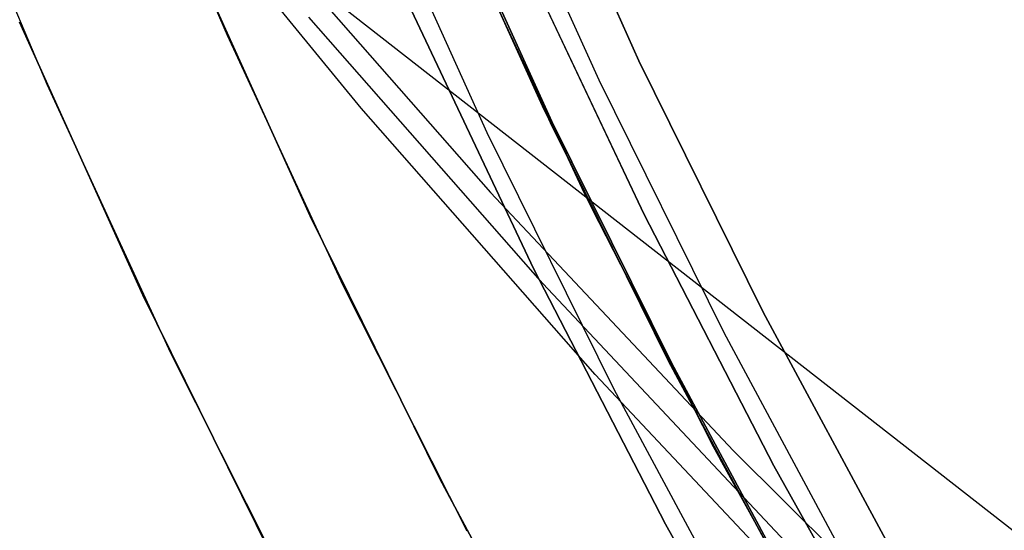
# Model space of a CAD drawing. Header units: millimetres. Extents: x -664 to 605, y -504 to 706.
# Tile 28 of 66: x -154 to -146, y -32 to -28. Entities that reach past the tile are written whole.
import ezdxf

# ---------------------------------------------------------------- set-up
doc = ezdxf.new("R2010")
doc.units = ezdxf.units.MM
doc.layers.add('1', color=7, linetype='Continuous')

# ---------------------------------------------------------------- blocks, each defined once
blk = doc.blocks.new('Bloque 05')
at = {"layer": '1', "color": 29, "true_color": 0x4d342b}
for p, q in [((57.1284, -37.2538, 617.2531), (59.2532, -35.3134, 616.7057)), ((57.1284, -37.2538, 617.2531), (59.2532, -35.3134, 616.7057)), ((58.1823, -35.915, 626.0903), (55.9912, -37.781, 626.6344)), ((58.1823, -35.915, 626.0903), (55.9912, -37.781, 626.6344)), ((55.4643, -38.4505, 622.2157), (57.6554, -36.5844, 621.6717)), ((54.9373, -39.1199, 617.7971), (57.1284, -37.2538, 617.2531)), ((54.9373, -39.1199, 617.7971), (57.1284, -37.2538, 617.2531)), ((55.9912, -37.781, 626.6344), (53.7362, -39.5706, 627.1744)), ((55.9912, -37.781, 626.6344), (53.7362, -39.5706, 627.1744)), ((53.2093, -40.24, 622.7558), (55.4643, -38.4505, 622.2157)), ((52.6823, -40.9095, 618.3372), (54.9373, -39.1199, 617.7971)), ((52.6823, -40.9095, 618.3372), (54.9373, -39.1199, 617.7971)), ((53.7362, -39.5706, 627.1744), (51.4199, -41.2816, 627.7098)), ((53.7362, -39.5706, 627.1744), (51.4199, -41.2816, 627.7098))]:
    blk.add_line(p, q, dxfattribs=at)
blk = doc.blocks.new('Bloque 06')
at = {"layer": '1', "color": 29, "true_color": 0x4d342b}
blk.add_line((66.8198, -31.0897, 613.8297), (34.5783, -49.4723, 613.8297), dxfattribs=at)
blk = doc.blocks.new('Bloque 07')
at = {"layer": '1', "color": 35, "true_color": 0xb87333}
for p, q in [((54.9527, -36.547, 539.9978), (56.1814, -34.6284, 539.9978)), ((56.1814, -34.6284, 536.6609), (54.9527, -36.547, 536.6609)), ((54.9527, -36.547, 536.6609), (56.1814, -34.6284, 536.6609)), ((56.1814, -34.6284, 539.9978), (54.9527, -36.547, 539.9978)), ((56.1814, -34.6284, 538.3294), (54.9527, -36.547, 538.3294)), ((56.4884, -34.8176, 541.5011), (55.253, -36.7467, 541.5011)), ((56.4884, -34.8176, 543.5095), (55.253, -36.7467, 543.5095)), ((56.4884, -34.8176, 545.518), (55.253, -36.7467, 545.518)), ((56.4884, -34.8176, 547.5264), (55.253, -36.7467, 547.5264)), ((56.4884, -34.8176, 549.5348), (55.253, -36.7467, 549.5348)), ((56.4884, -34.8176, 551.5433), (55.253, -36.7467, 551.5433)), ((56.4884, -34.8176, 553.5517), (55.253, -36.7467, 553.5517)), ((56.4884, -34.8176, 555.5601), (55.253, -36.7467, 555.5601)), ((56.4884, -34.8176, 557.5686), (55.253, -36.7467, 557.5686)), ((56.4884, -34.8176, 559.577), (55.253, -36.7467, 559.577)), ((56.4884, -34.8176, 561.5855), (55.253, -36.7467, 561.5855)), ((56.4884, -34.8176, 563.5939), (55.253, -36.7467, 563.5939)), ((56.4884, -34.8176, 565.6023), (55.253, -36.7467, 565.6023)), ((56.4884, -34.8176, 567.6108), (55.253, -36.7467, 567.6108)), ((56.4884, -34.8176, 569.6192), (55.253, -36.7467, 569.6192)), ((56.4884, -34.8176, 571.6276), (55.253, -36.7467, 571.6276)), ((56.4884, -34.8176, 573.6361), (55.253, -36.7467, 573.6361)), ((56.4884, -34.8176, 575.6445), (55.253, -36.7467, 575.6445)), ((56.4884, -34.8176, 577.653), (55.253, -36.7467, 577.653)), ((56.4884, -34.8176, 579.6614), (55.253, -36.7467, 579.6614)), ((56.4884, -34.8176, 581.6698), (55.253, -36.7467, 581.6698)), ((56.4884, -34.8176, 583.6783), (55.253, -36.7467, 583.6783)), ((56.4884, -34.8176, 585.6867), (55.253, -36.7467, 585.6867)), ((56.9184, -35.0827, 587.19), (55.6736, -37.0264, 587.19)), ((56.9184, -35.0827, 587.19), (55.6736, -37.0264, 587.19)), ((55.6736, -37.0264, 587.19), (56.9184, -35.0827, 587.19)), ((56.9184, -35.0827, 594.1649), (55.6736, -37.0264, 594.1649)), ((56.9184, -35.0827, 590.6774), (55.6736, -37.0264, 590.6774)), ((56.9184, -35.0827, 594.1649), (55.6736, -37.0264, 594.1649)), ((56.7659, -35.2991, 539.9978), (55.5801, -37.1374, 539.9978)), ((55.5801, -37.1374, 539.9978), (56.7659, -35.2991, 539.9978)), ((56.7659, -35.2991, 540.9959), (55.5801, -37.1374, 540.9959)), ((56.7659, -35.2991, 540.9959), (55.5801, -37.1374, 540.9959)), ((55.5801, -37.1374, 542.0063), (56.7659, -35.2991, 542.0063)), ((55.5801, -37.1374, 542.0063), (56.7659, -35.2991, 542.0063)), ((56.7659, -35.2991, 543.0044), (55.5801, -37.1374, 543.0044)), ((56.7659, -35.2991, 543.0044), (55.5801, -37.1374, 543.0044)), ((55.5801, -37.1374, 544.0147), (56.7659, -35.2991, 544.0147)), ((55.5801, -37.1374, 544.0147), (56.7659, -35.2991, 544.0147)), ((56.7659, -35.2991, 545.0128), (55.5801, -37.1374, 545.0128)), ((56.7659, -35.2991, 545.0128), (55.5801, -37.1374, 545.0128)), ((55.5801, -37.1374, 546.0231), (56.7659, -35.2991, 546.0231)), ((55.5801, -37.1374, 546.0231), (56.7659, -35.2991, 546.0231)), ((56.7659, -35.2991, 547.0212), (55.5801, -37.1374, 547.0212)), ((56.7659, -35.2991, 547.0212), (55.5801, -37.1374, 547.0212)), ((55.5801, -37.1374, 548.0316), (56.7659, -35.2991, 548.0316)), ((55.5801, -37.1374, 548.0316), (56.7659, -35.2991, 548.0316)), ((56.7659, -35.2991, 549.0297), (55.5801, -37.1374, 549.0297)), ((56.7659, -35.2991, 549.0297), (55.5801, -37.1374, 549.0297)), ((55.5801, -37.1374, 550.04), (56.7659, -35.2991, 550.04)), ((55.5801, -37.1374, 550.04), (56.7659, -35.2991, 550.04)), ((56.7659, -35.2991, 551.0381), (55.5801, -37.1374, 551.0381)), ((56.7659, -35.2991, 551.0381), (55.5801, -37.1374, 551.0381)), ((55.5801, -37.1374, 552.0484), (56.7659, -35.2991, 552.0484)), ((55.5801, -37.1374, 552.0484), (56.7659, -35.2991, 552.0484)), ((56.7659, -35.2991, 553.0465), (55.5801, -37.1374, 553.0465)), ((56.7659, -35.2991, 553.0465), (55.5801, -37.1374, 553.0465)), ((55.5801, -37.1374, 554.0569), (56.7659, -35.2991, 554.0569)), ((55.5801, -37.1374, 554.0569), (56.7659, -35.2991, 554.0569)), ((56.7659, -35.2991, 555.055), (55.5801, -37.1374, 555.055)), ((56.7659, -35.2991, 555.055), (55.5801, -37.1374, 555.055)), ((55.5801, -37.1374, 556.0653), (56.7659, -35.2991, 556.0653)), ((55.5801, -37.1374, 556.0653), (56.7659, -35.2991, 556.0653)), ((56.7659, -35.2991, 557.0634), (55.5801, -37.1374, 557.0634)), ((56.7659, -35.2991, 557.0634), (55.5801, -37.1374, 557.0634)), ((55.5801, -37.1374, 558.0738), (56.7659, -35.2991, 558.0738)), ((55.5801, -37.1374, 558.0738), (56.7659, -35.2991, 558.0738)), ((56.7659, -35.2991, 559.0719), (55.5801, -37.1374, 559.0719)), ((56.7659, -35.2991, 559.0719), (55.5801, -37.1374, 559.0719)), ((55.5801, -37.1374, 560.0822), (56.7659, -35.2991, 560.0822)), ((55.5801, -37.1374, 560.0822), (56.7659, -35.2991, 560.0822)), ((56.7659, -35.2991, 561.0803), (55.5801, -37.1374, 561.0803)), ((56.7659, -35.2991, 561.0803), (55.5801, -37.1374, 561.0803)), ((55.5801, -37.1374, 562.0906), (56.7659, -35.2991, 562.0906)), ((55.5801, -37.1374, 562.0906), (56.7659, -35.2991, 562.0906)), ((56.7659, -35.2991, 563.0887), (55.5801, -37.1374, 563.0887)), ((56.7659, -35.2991, 563.0887), (55.5801, -37.1374, 563.0887)), ((55.5801, -37.1374, 564.0991), (56.7659, -35.2991, 564.0991)), ((55.5801, -37.1374, 564.0991), (56.7659, -35.2991, 564.0991)), ((56.7659, -35.2991, 565.0972), (55.5801, -37.1374, 565.0972)), ((56.7659, -35.2991, 565.0972), (55.5801, -37.1374, 565.0972)), ((55.5801, -37.1374, 566.1075), (56.7659, -35.2991, 566.1075)), ((55.5801, -37.1374, 566.1075), (56.7659, -35.2991, 566.1075)), ((56.7659, -35.2991, 567.1056), (55.5801, -37.1374, 567.1056)), ((56.7659, -35.2991, 567.1056), (55.5801, -37.1374, 567.1056)), ((55.5801, -37.1374, 568.1159), (56.7659, -35.2991, 568.1159)), ((55.5801, -37.1374, 568.1159), (56.7659, -35.2991, 568.1159)), ((56.7659, -35.2991, 569.114), (55.5801, -37.1374, 569.114)), ((56.7659, -35.2991, 569.114), (55.5801, -37.1374, 569.114)), ((55.5801, -37.1374, 570.1244), (56.7659, -35.2991, 570.1244)), ((55.5801, -37.1374, 570.1244), (56.7659, -35.2991, 570.1244)), ((56.7659, -35.2991, 571.1225), (55.5801, -37.1374, 571.1225)), ((56.7659, -35.2991, 571.1225), (55.5801, -37.1374, 571.1225)), ((55.5801, -37.1374, 572.1328), (56.7659, -35.2991, 572.1328)), ((55.5801, -37.1374, 572.1328), (56.7659, -35.2991, 572.1328)), ((56.7659, -35.2991, 573.1309), (55.5801, -37.1374, 573.1309)), ((56.7659, -35.2991, 573.1309), (55.5801, -37.1374, 573.1309)), ((55.5801, -37.1374, 574.1412), (56.7659, -35.2991, 574.1412)), ((55.5801, -37.1374, 574.1412), (56.7659, -35.2991, 574.1412)), ((56.7659, -35.2991, 575.1394), (55.5801, -37.1374, 575.1394)), ((56.7659, -35.2991, 575.1394), (55.5801, -37.1374, 575.1394)), ((55.5801, -37.1374, 576.1497), (56.7659, -35.2991, 576.1497)), ((55.5801, -37.1374, 576.1497), (56.7659, -35.2991, 576.1497)), ((56.7659, -35.2991, 577.1478), (55.5801, -37.1374, 577.1478)), ((56.7659, -35.2991, 577.1478), (55.5801, -37.1374, 577.1478)), ((55.5801, -37.1374, 578.1581), (56.7659, -35.2991, 578.1581)), ((55.5801, -37.1374, 578.1581), (56.7659, -35.2991, 578.1581)), ((56.7659, -35.2991, 579.1562), (55.5801, -37.1374, 579.1562)), ((56.7659, -35.2991, 579.1562), (55.5801, -37.1374, 579.1562)), ((55.5801, -37.1374, 580.1666), (56.7659, -35.2991, 580.1666)), ((55.5801, -37.1374, 580.1666), (56.7659, -35.2991, 580.1666)), ((56.7659, -35.2991, 581.1647), (55.5801, -37.1374, 581.1647)), ((56.7659, -35.2991, 581.1647), (55.5801, -37.1374, 581.1647)), ((55.5801, -37.1374, 582.175), (56.7659, -35.2991, 582.175)), ((55.5801, -37.1374, 582.175), (56.7659, -35.2991, 582.175)), ((56.7659, -35.2991, 583.1731), (55.5801, -37.1374, 583.1731)), ((56.7659, -35.2991, 583.1731), (55.5801, -37.1374, 583.1731)), ((55.5801, -37.1374, 584.1834), (56.7659, -35.2991, 584.1834)), ((55.5801, -37.1374, 584.1834), (56.7659, -35.2991, 584.1834)), ((56.7659, -35.2991, 585.1815), (55.5801, -37.1374, 585.1815)), ((56.7659, -35.2991, 585.1815), (55.5801, -37.1374, 585.1815)), ((55.5801, -37.1374, 586.1919), (56.7659, -35.2991, 586.1919)), ((55.5801, -37.1374, 586.1919), (56.7659, -35.2991, 586.1919)), ((56.7792, -35.3076, 549.0297), (55.5936, -37.1465, 549.0297)), ((56.7792, -35.3076, 548.0316), (55.5936, -37.1465, 548.0316)), ((56.7792, -35.3076, 551.0381), (55.5936, -37.1465, 551.0381)), ((56.7792, -35.3076, 550.04), (55.5936, -37.1465, 550.04)), ((57.3433, -35.3446, 540.4969), (56.0892, -37.3028, 540.4969)), ((57.3433, -35.3446, 542.5053), (56.0892, -37.3028, 542.5053)), ((57.3433, -35.3446, 544.5137), (56.0892, -37.3028, 544.5137)), ((57.3433, -35.3446, 546.5222), (56.0892, -37.3028, 546.5222)), ((57.3433, -35.3446, 548.5306), (56.0892, -37.3028, 548.5306)), ((57.3433, -35.3446, 550.5391), (56.0892, -37.3028, 550.5391)), ((57.3433, -35.3446, 552.5475), (56.0892, -37.3028, 552.5475)), ((57.3433, -35.3446, 554.5559), (56.0892, -37.3028, 554.5559)), ((57.3433, -35.3446, 556.5644), (56.0892, -37.3028, 556.5644)), ((57.3433, -35.3446, 558.5728), (56.0892, -37.3028, 558.5728)), ((57.3433, -35.3446, 560.5812), (56.0892, -37.3028, 560.5812)), ((57.3433, -35.3446, 562.5897), (56.0892, -37.3028, 562.5897)), ((57.3433, -35.3446, 564.5981), (56.0892, -37.3028, 564.5981)), ((57.3433, -35.3446, 566.6066), (56.0892, -37.3028, 566.6066)), ((57.3433, -35.3446, 568.615), (56.0892, -37.3028, 568.615)), ((57.3433, -35.3446, 570.6234), (56.0892, -37.3028, 570.6234)), ((57.3433, -35.3446, 572.6319), (56.0892, -37.3028, 572.6319)), ((57.3433, -35.3446, 574.6403), (56.0892, -37.3028, 574.6403)), ((57.3433, -35.3446, 576.6487), (56.0892, -37.3028, 576.6487)), ((57.3433, -35.3446, 578.6572), (56.0892, -37.3028, 578.6572)), ((57.3433, -35.3446, 580.6656), (56.0892, -37.3028, 580.6656)), ((57.3433, -35.3446, 582.674), (56.0892, -37.3028, 582.674)), ((57.3433, -35.3446, 584.6825), (56.0892, -37.3028, 584.6825)), ((57.3433, -35.3446, 586.6909), (56.0892, -37.3028, 586.6909)), ((56.4879, -35.7719, 560.0822), (55.2255, -37.6916, 560.0822)), ((56.4879, -35.7719, 562.0906), (55.2255, -37.6916, 562.0906)), ((56.4907, -35.7675, 553.0465), (55.229, -37.6864, 553.0465)), ((56.4907, -35.7675, 555.055), (55.229, -37.6864, 555.055)), ((56.4907, -35.7675, 557.0634), (55.229, -37.6864, 557.0634)), ((56.4907, -35.7675, 559.0719), (55.229, -37.6864, 559.0719)), ((56.4907, -35.7675, 561.0803), (55.229, -37.6864, 561.0803)), ((56.4907, -35.7675, 563.0887), (55.229, -37.6864, 563.0887)), ((56.4907, -35.7675, 565.0972), (55.229, -37.6864, 565.0972)), ((56.4907, -35.7675, 567.1056), (55.229, -37.6864, 567.1056)), ((56.4907, -35.7675, 569.114), (55.229, -37.6864, 569.114)), ((56.4907, -35.7675, 571.1225), (55.229, -37.6864, 571.1225)), ((56.4907, -35.7675, 573.1309), (55.229, -37.6864, 573.1309)), ((56.4907, -35.7675, 575.1394), (55.229, -37.6864, 575.1394)), ((56.4955, -35.7599, 552.0484), (55.2351, -37.6775, 552.0484)), ((56.4955, -35.7599, 554.0569), (55.2351, -37.6775, 554.0569)), ((56.4955, -35.7599, 556.0653), (55.2351, -37.6775, 556.0653)), ((56.4955, -35.7599, 558.0738), (55.2351, -37.6775, 558.0738)), ((56.4965, -35.7582, 568.1159), (55.2364, -37.6755, 568.1159)), ((56.4965, -35.7582, 570.1244), (55.2364, -37.6755, 570.1244)), ((56.4965, -35.7582, 572.1328), (55.2364, -37.6755, 572.1328)), ((56.4965, -35.7582, 574.1412), (55.2364, -37.6755, 574.1412)), ((56.5053, -35.7443, 564.0991), (55.2475, -37.6593, 564.0991)), ((56.5053, -35.7443, 566.1075), (55.2475, -37.6593, 566.1075)), ((56.4368, -35.8524, 540.9959), (55.1609, -37.7861, 540.9959)), ((56.4368, -35.8524, 539.9978), (55.1609, -37.7861, 539.9978)), ((56.4368, -35.8524, 543.0044), (55.1609, -37.7861, 543.0044)), ((56.4368, -35.8524, 542.0063), (55.1609, -37.7861, 542.0063)), ((56.4368, -35.8524, 545.0128), (55.1609, -37.7861, 545.0128)), ((56.4368, -35.8524, 544.0147), (55.1609, -37.7861, 544.0147)), ((56.4368, -35.8524, 547.0212), (55.1609, -37.7861, 547.0212)), ((56.4368, -35.8524, 546.0231), (55.1609, -37.7861, 546.0231)), ((56.4368, -35.8524, 577.1478), (55.1609, -37.7861, 577.1478)), ((56.4368, -35.8524, 576.1497), (55.1609, -37.7861, 576.1497)), ((56.4368, -35.8524, 579.1562), (55.1609, -37.7861, 579.1562)), ((56.4368, -35.8524, 578.1581), (55.1609, -37.7861, 578.1581)), ((56.4368, -35.8524, 581.1647), (55.1609, -37.7861, 581.1647)), ((56.4368, -35.8524, 580.1666), (55.1609, -37.7861, 580.1666)), ((56.4368, -35.8524, 583.1731), (55.1609, -37.7861, 583.1731)), ((56.4368, -35.8524, 582.175), (55.1609, -37.7861, 582.175)), ((56.4368, -35.8524, 585.1815), (55.1609, -37.7861, 585.1815)), ((56.4368, -35.8524, 584.1834), (55.1609, -37.7861, 584.1834)), ((56.4368, -35.8524, 586.1919), (55.1609, -37.7861, 586.1919)), ((53.6585, -38.422, 539.9978), (54.9527, -36.547, 539.9978)), ((54.9527, -36.547, 536.6609), (53.6585, -38.422, 536.6609)), ((53.6585, -38.422, 536.6609), (54.9527, -36.547, 536.6609)), ((54.9527, -36.547, 539.9978), (53.6585, -38.422, 539.9978)), ((54.9527, -36.547, 538.3294), (53.6585, -38.422, 538.3294)), ((55.253, -36.7467, 541.5011), (53.9517, -38.6319, 541.5011)), ((55.253, -36.7467, 543.5095), (53.9517, -38.6319, 543.5095)), ((55.253, -36.7467, 545.518), (53.9517, -38.6319, 545.518)), ((55.253, -36.7467, 547.5264), (53.9517, -38.6319, 547.5264)), ((55.253, -36.7467, 549.5348), (53.9517, -38.6319, 549.5348)), ((55.253, -36.7467, 551.5433), (53.9517, -38.6319, 551.5433)), ((55.253, -36.7467, 553.5517), (53.9517, -38.6319, 553.5517)), ((55.253, -36.7467, 555.5601), (53.9517, -38.6319, 555.5601)), ((55.253, -36.7467, 557.5686), (53.9517, -38.6319, 557.5686)), ((55.253, -36.7467, 559.577), (53.9517, -38.6319, 559.577)), ((55.253, -36.7467, 561.5855), (53.9517, -38.6319, 561.5855)), ((55.253, -36.7467, 563.5939), (53.9517, -38.6319, 563.5939)), ((55.253, -36.7467, 565.6023), (53.9517, -38.6319, 565.6023)), ((55.253, -36.7467, 567.6108), (53.9517, -38.6319, 567.6108)), ((55.253, -36.7467, 569.6192), (53.9517, -38.6319, 569.6192)), ((55.253, -36.7467, 571.6276), (53.9517, -38.6319, 571.6276)), ((55.253, -36.7467, 573.6361), (53.9517, -38.6319, 573.6361)), ((55.253, -36.7467, 575.6445), (53.9517, -38.6319, 575.6445)), ((55.253, -36.7467, 577.653), (53.9517, -38.6319, 577.653)), ((55.253, -36.7467, 579.6614), (53.9517, -38.6319, 579.6614)), ((55.253, -36.7467, 581.6698), (53.9517, -38.6319, 581.6698)), ((55.253, -36.7467, 583.6783), (53.9517, -38.6319, 583.6783)), ((55.253, -36.7467, 585.6867), (53.9517, -38.6319, 585.6867)), ((55.6736, -37.0264, 587.19), (54.3624, -38.926, 587.19)), ((55.6736, -37.0264, 587.19), (54.3624, -38.926, 587.19)), ((54.3624, -38.926, 587.19), (55.6736, -37.0264, 587.19)), ((55.6736, -37.0264, 594.1649), (54.3624, -38.926, 594.1649)), ((55.6736, -37.0264, 590.6774), (54.3624, -38.926, 590.6774)), ((55.6736, -37.0264, 594.1649), (54.3624, -38.926, 594.1649)), ((55.5801, -37.1374, 539.9978), (54.3355, -38.9365, 539.9978)), ((54.3355, -38.9365, 539.9978), (55.5801, -37.1374, 539.9978)), ((55.5801, -37.1374, 540.9959), (54.3355, -38.9365, 540.9959)), ((55.5801, -37.1374, 540.9959), (54.3355, -38.9365, 540.9959)), ((54.3355, -38.9365, 542.0063), (55.5801, -37.1374, 542.0063)), ((54.3355, -38.9365, 542.0063), (55.5801, -37.1374, 542.0063)), ((55.5801, -37.1374, 543.0044), (54.3355, -38.9365, 543.0044)), ((55.5801, -37.1374, 543.0044), (54.3355, -38.9365, 543.0044)), ((54.3355, -38.9365, 544.0147), (55.5801, -37.1374, 544.0147)), ((54.3355, -38.9365, 544.0147), (55.5801, -37.1374, 544.0147)), ((55.5801, -37.1374, 545.0128), (54.3355, -38.9365, 545.0128)), ((55.5801, -37.1374, 545.0128), (54.3355, -38.9365, 545.0128)), ((54.3355, -38.9365, 546.0231), (55.5801, -37.1374, 546.0231)), ((54.3355, -38.9365, 546.0231), (55.5801, -37.1374, 546.0231)), ((55.5801, -37.1374, 547.0212), (54.3355, -38.9365, 547.0212)), ((55.5801, -37.1374, 547.0212), (54.3355, -38.9365, 547.0212)), ((54.3355, -38.9365, 548.0316), (55.5801, -37.1374, 548.0316)), ((54.3355, -38.9365, 548.0316), (55.5801, -37.1374, 548.0316)), ((55.5801, -37.1374, 549.0297), (54.3355, -38.9365, 549.0297)), ((55.5801, -37.1374, 549.0297), (54.3355, -38.9365, 549.0297)), ((54.3355, -38.9365, 550.04), (55.5801, -37.1374, 550.04)), ((54.3355, -38.9365, 550.04), (55.5801, -37.1374, 550.04)), ((55.5801, -37.1374, 551.0381), (54.3355, -38.9365, 551.0381)), ((55.5801, -37.1374, 551.0381), (54.3355, -38.9365, 551.0381)), ((54.3355, -38.9365, 552.0484), (55.5801, -37.1374, 552.0484)), ((54.3355, -38.9365, 552.0484), (55.5801, -37.1374, 552.0484)), ((55.5801, -37.1374, 553.0465), (54.3355, -38.9365, 553.0465)), ((55.5801, -37.1374, 553.0465), (54.3355, -38.9365, 553.0465)), ((54.3355, -38.9365, 554.0569), (55.5801, -37.1374, 554.0569)), ((54.3355, -38.9365, 554.0569), (55.5801, -37.1374, 554.0569)), ((55.5801, -37.1374, 555.055), (54.3355, -38.9365, 555.055)), ((55.5801, -37.1374, 555.055), (54.3355, -38.9365, 555.055)), ((54.3355, -38.9365, 556.0653), (55.5801, -37.1374, 556.0653)), ((54.3355, -38.9365, 556.0653), (55.5801, -37.1374, 556.0653)), ((55.5801, -37.1374, 557.0634), (54.3355, -38.9365, 557.0634)), ((55.5801, -37.1374, 557.0634), (54.3355, -38.9365, 557.0634)), ((54.3355, -38.9365, 558.0738), (55.5801, -37.1374, 558.0738)), ((54.3355, -38.9365, 558.0738), (55.5801, -37.1374, 558.0738)), ((55.5801, -37.1374, 559.0719), (54.3355, -38.9365, 559.0719)), ((55.5801, -37.1374, 559.0719), (54.3355, -38.9365, 559.0719)), ((54.3355, -38.9365, 560.0822), (55.5801, -37.1374, 560.0822)), ((54.3355, -38.9365, 560.0822), (55.5801, -37.1374, 560.0822)), ((55.5801, -37.1374, 561.0803), (54.3355, -38.9365, 561.0803)), ((55.5801, -37.1374, 561.0803), (54.3355, -38.9365, 561.0803)), ((54.3355, -38.9365, 562.0906), (55.5801, -37.1374, 562.0906)), ((54.3355, -38.9365, 562.0906), (55.5801, -37.1374, 562.0906)), ((55.5801, -37.1374, 563.0887), (54.3355, -38.9365, 563.0887)), ((55.5801, -37.1374, 563.0887), (54.3355, -38.9365, 563.0887)), ((54.3355, -38.9365, 564.0991), (55.5801, -37.1374, 564.0991)), ((54.3355, -38.9365, 564.0991), (55.5801, -37.1374, 564.0991)), ((55.5801, -37.1374, 565.0972), (54.3355, -38.9365, 565.0972)), ((55.5801, -37.1374, 565.0972), (54.3355, -38.9365, 565.0972)), ((54.3355, -38.9365, 566.1075), (55.5801, -37.1374, 566.1075)), ((54.3355, -38.9365, 566.1075), (55.5801, -37.1374, 566.1075)), ((55.5801, -37.1374, 567.1056), (54.3355, -38.9365, 567.1056)), ((55.5801, -37.1374, 567.1056), (54.3355, -38.9365, 567.1056)), ((54.3355, -38.9365, 568.1159), (55.5801, -37.1374, 568.1159)), ((54.3355, -38.9365, 568.1159), (55.5801, -37.1374, 568.1159)), ((55.5801, -37.1374, 569.114), (54.3355, -38.9365, 569.114)), ((55.5801, -37.1374, 569.114), (54.3355, -38.9365, 569.114)), ((54.3355, -38.9365, 570.1244), (55.5801, -37.1374, 570.1244)), ((54.3355, -38.9365, 570.1244), (55.5801, -37.1374, 570.1244)), ((55.5801, -37.1374, 571.1225), (54.3355, -38.9365, 571.1225)), ((55.5801, -37.1374, 571.1225), (54.3355, -38.9365, 571.1225)), ((54.3355, -38.9365, 572.1328), (55.5801, -37.1374, 572.1328)), ((54.3355, -38.9365, 572.1328), (55.5801, -37.1374, 572.1328)), ((55.5801, -37.1374, 573.1309), (54.3355, -38.9365, 573.1309)), ((55.5801, -37.1374, 573.1309), (54.3355, -38.9365, 573.1309)), ((54.3355, -38.9365, 574.1412), (55.5801, -37.1374, 574.1412)), ((54.3355, -38.9365, 574.1412), (55.5801, -37.1374, 574.1412)), ((55.5801, -37.1374, 575.1394), (54.3355, -38.9365, 575.1394)), ((55.5801, -37.1374, 575.1394), (54.3355, -38.9365, 575.1394)), ((54.3355, -38.9365, 576.1497), (55.5801, -37.1374, 576.1497)), ((54.3355, -38.9365, 576.1497), (55.5801, -37.1374, 576.1497)), ((55.5801, -37.1374, 577.1478), (54.3355, -38.9365, 577.1478)), ((55.5801, -37.1374, 577.1478), (54.3355, -38.9365, 577.1478)), ((54.3355, -38.9365, 578.1581), (55.5801, -37.1374, 578.1581)), ((54.3355, -38.9365, 578.1581), (55.5801, -37.1374, 578.1581)), ((55.5801, -37.1374, 579.1562), (54.3355, -38.9365, 579.1562)), ((55.5801, -37.1374, 579.1562), (54.3355, -38.9365, 579.1562)), ((54.3355, -38.9365, 580.1666), (55.5801, -37.1374, 580.1666)), ((54.3355, -38.9365, 580.1666), (55.5801, -37.1374, 580.1666)), ((55.5801, -37.1374, 581.1647), (54.3355, -38.9365, 581.1647)), ((55.5801, -37.1374, 581.1647), (54.3355, -38.9365, 581.1647)), ((54.3355, -38.9365, 582.175), (55.5801, -37.1374, 582.175)), ((54.3355, -38.9365, 582.175), (55.5801, -37.1374, 582.175)), ((55.5801, -37.1374, 583.1731), (54.3355, -38.9365, 583.1731)), ((55.5801, -37.1374, 583.1731), (54.3355, -38.9365, 583.1731)), ((54.3355, -38.9365, 584.1834), (55.5801, -37.1374, 584.1834)), ((54.3355, -38.9365, 584.1834), (55.5801, -37.1374, 584.1834)), ((55.5801, -37.1374, 585.1815), (54.3355, -38.9365, 585.1815)), ((55.5801, -37.1374, 585.1815), (54.3355, -38.9365, 585.1815)), ((54.3355, -38.9365, 586.1919), (55.5801, -37.1374, 586.1919)), ((54.3355, -38.9365, 586.1919), (55.5801, -37.1374, 586.1919)), ((55.5936, -37.1465, 549.0297), (54.3484, -38.9455, 549.0297)), ((55.5936, -37.1465, 548.0316), (54.3484, -38.9455, 548.0316)), ((55.5936, -37.1465, 551.0381), (54.3484, -38.9455, 551.0381)), ((55.5936, -37.1465, 550.04), (54.3484, -38.9455, 550.04)), ((56.0892, -37.3028, 540.4969), (54.7682, -39.2165, 540.4969)), ((56.0892, -37.3028, 542.5053), (54.7682, -39.2165, 542.5053)), ((56.0892, -37.3028, 544.5137), (54.7682, -39.2165, 544.5137)), ((56.0892, -37.3028, 546.5222), (54.7682, -39.2165, 546.5222)), ((56.0892, -37.3028, 548.5306), (54.7682, -39.2165, 548.5306)), ((56.0892, -37.3028, 550.5391), (54.7682, -39.2165, 550.5391)), ((56.0892, -37.3028, 552.5475), (54.7682, -39.2165, 552.5475)), ((56.0892, -37.3028, 554.5559), (54.7682, -39.2165, 554.5559)), ((56.0892, -37.3028, 556.5644), (54.7682, -39.2165, 556.5644)), ((56.0892, -37.3028, 558.5728), (54.7682, -39.2165, 558.5728)), ((56.0892, -37.3028, 560.5812), (54.7682, -39.2165, 560.5812)), ((56.0892, -37.3028, 562.5897), (54.7682, -39.2165, 562.5897)), ((56.0892, -37.3028, 564.5981), (54.7682, -39.2165, 564.5981)), ((56.0892, -37.3028, 566.6066), (54.7682, -39.2165, 566.6066)), ((56.0892, -37.3028, 568.615), (54.7682, -39.2165, 568.615)), ((56.0892, -37.3028, 570.6234), (54.7682, -39.2165, 570.6234)), ((56.0892, -37.3028, 572.6319), (54.7682, -39.2165, 572.6319)), ((56.0892, -37.3028, 574.6403), (54.7682, -39.2165, 574.6403)), ((56.0892, -37.3028, 576.6487), (54.7682, -39.2165, 576.6487)), ((56.0892, -37.3028, 578.6572), (54.7682, -39.2165, 578.6572)), ((56.0892, -37.3028, 580.6656), (54.7682, -39.2165, 580.6656)), ((56.0892, -37.3028, 582.674), (54.7682, -39.2165, 582.674)), ((56.0892, -37.3028, 584.6825), (54.7682, -39.2165, 584.6825)), ((56.0892, -37.3028, 586.6909), (54.7682, -39.2165, 586.6909)), ((55.2255, -37.6916, 560.0822), (53.8979, -39.5667, 560.0822)), ((55.2255, -37.6916, 562.0906), (53.8979, -39.5667, 562.0906)), ((55.229, -37.6864, 553.0465), (53.9022, -39.5608, 553.0465)), ((55.229, -37.6864, 555.055), (53.9022, -39.5608, 555.055)), ((55.229, -37.6864, 557.0634), (53.9022, -39.5608, 557.0634)), ((55.229, -37.6864, 559.0719), (53.9022, -39.5608, 559.0719)), ((55.229, -37.6864, 561.0803), (53.9022, -39.5608, 561.0803)), ((55.229, -37.6864, 563.0887), (53.9022, -39.5608, 563.0887)), ((55.229, -37.6864, 565.0972), (53.9022, -39.5608, 565.0972)), ((55.229, -37.6864, 567.1056), (53.9022, -39.5608, 567.1056)), ((55.229, -37.6864, 569.114), (53.9022, -39.5608, 569.114)), ((55.229, -37.6864, 571.1225), (53.9022, -39.5608, 571.1225)), ((55.229, -37.6864, 573.1309), (53.9022, -39.5608, 573.1309)), ((55.229, -37.6864, 575.1394), (53.9022, -39.5608, 575.1394)), ((55.2351, -37.6775, 552.0484), (53.9096, -39.5507, 552.0484)), ((55.2351, -37.6775, 554.0569), (53.9096, -39.5507, 554.0569)), ((55.2351, -37.6775, 556.0653), (53.9096, -39.5507, 556.0653)), ((55.2351, -37.6775, 558.0738), (53.9096, -39.5507, 558.0738)), ((55.2364, -37.6755, 568.1159), (53.9113, -39.5484, 568.1159)), ((55.2364, -37.6755, 570.1244), (53.9113, -39.5484, 570.1244)), ((55.2364, -37.6755, 572.1328), (53.9113, -39.5484, 572.1328)), ((55.2364, -37.6755, 574.1412), (53.9113, -39.5484, 574.1412)), ((55.2475, -37.6593, 564.0991), (53.9249, -39.5299, 564.0991)), ((55.2475, -37.6593, 566.1075), (53.9249, -39.5299, 566.1075)), ((55.1609, -37.7861, 540.9959), (53.8187, -39.6743, 540.9959)), ((55.1609, -37.7861, 539.9978), (53.8187, -39.6743, 539.9978)), ((55.1609, -37.7861, 543.0044), (53.8187, -39.6743, 543.0044)), ((55.1609, -37.7861, 542.0063), (53.8187, -39.6743, 542.0063)), ((55.1609, -37.7861, 545.0128), (53.8187, -39.6743, 545.0128)), ((55.1609, -37.7861, 544.0147), (53.8187, -39.6743, 544.0147)), ((55.1609, -37.7861, 547.0212), (53.8187, -39.6743, 547.0212)), ((55.1609, -37.7861, 546.0231), (53.8187, -39.6743, 546.0231)), ((55.1609, -37.7861, 577.1478), (53.8187, -39.6743, 577.1478)), ((55.1609, -37.7861, 576.1497), (53.8187, -39.6743, 576.1497)), ((55.1609, -37.7861, 579.1562), (53.8187, -39.6743, 579.1562)), ((55.1609, -37.7861, 578.1581), (53.8187, -39.6743, 578.1581)), ((55.1609, -37.7861, 581.1647), (53.8187, -39.6743, 581.1647)), ((55.1609, -37.7861, 580.1666), (53.8187, -39.6743, 580.1666)), ((55.1609, -37.7861, 583.1731), (53.8187, -39.6743, 583.1731)), ((55.1609, -37.7861, 582.175), (53.8187, -39.6743, 582.175)), ((55.1609, -37.7861, 585.1815), (53.8187, -39.6743, 585.1815)), ((55.1609, -37.7861, 584.1834), (53.8187, -39.6743, 584.1834)), ((55.1609, -37.7861, 586.1919), (53.8187, -39.6743, 586.1919)), ((52.3004, -40.2511, 539.9978), (53.6585, -38.422, 539.9978)), ((53.6585, -38.422, 536.6609), (52.3004, -40.2511, 536.6609)), ((52.3004, -40.2511, 536.6609), (53.6585, -38.422, 536.6609)), ((53.6585, -38.422, 539.9978), (52.3004, -40.2511, 539.9978)), ((53.6585, -38.422, 538.3294), (52.3004, -40.2511, 538.3294)), ((53.9517, -38.6319, 541.5011), (52.5861, -40.4711, 541.5011)), ((53.9517, -38.6319, 543.5095), (52.5861, -40.4711, 543.5095)), ((53.9517, -38.6319, 545.518), (52.5861, -40.4711, 545.518)), ((53.9517, -38.6319, 547.5264), (52.5861, -40.4711, 547.5264)), ((53.9517, -38.6319, 549.5348), (52.5861, -40.4711, 549.5348)), ((53.9517, -38.6319, 551.5433), (52.5861, -40.4711, 551.5433)), ((53.9517, -38.6319, 553.5517), (52.5861, -40.4711, 553.5517)), ((53.9517, -38.6319, 555.5601), (52.5861, -40.4711, 555.5601)), ((53.9517, -38.6319, 557.5686), (52.5861, -40.4711, 557.5686)), ((53.9517, -38.6319, 559.577), (52.5861, -40.4711, 559.577)), ((53.9517, -38.6319, 561.5855), (52.5861, -40.4711, 561.5855)), ((53.9517, -38.6319, 563.5939), (52.5861, -40.4711, 563.5939)), ((53.9517, -38.6319, 565.6023), (52.5861, -40.4711, 565.6023)), ((53.9517, -38.6319, 567.6108), (52.5861, -40.4711, 567.6108)), ((53.9517, -38.6319, 569.6192), (52.5861, -40.4711, 569.6192)), ((53.9517, -38.6319, 571.6276), (52.5861, -40.4711, 571.6276)), ((53.9517, -38.6319, 573.6361), (52.5861, -40.4711, 573.6361)), ((53.9517, -38.6319, 575.6445), (52.5861, -40.4711, 575.6445)), ((53.9517, -38.6319, 577.653), (52.5861, -40.4711, 577.653)), ((53.9517, -38.6319, 579.6614), (52.5861, -40.4711, 579.6614)), ((53.9517, -38.6319, 581.6698), (52.5861, -40.4711, 581.6698)), ((53.9517, -38.6319, 583.6783), (52.5861, -40.4711, 583.6783)), ((53.9517, -38.6319, 585.6867), (52.5861, -40.4711, 585.6867)), ((54.3624, -38.926, 587.19), (52.9865, -40.7792, 587.19)), ((54.3624, -38.926, 587.19), (52.9865, -40.7792, 587.19)), ((52.9865, -40.7792, 587.19), (54.3624, -38.926, 587.19)), ((54.3624, -38.926, 594.1649), (52.9865, -40.7792, 594.1649)), ((54.3624, -38.926, 590.6774), (52.9865, -40.7792, 590.6774)), ((54.3624, -38.926, 594.1649), (52.9865, -40.7792, 594.1649)), ((54.3355, -38.9365, 539.9978), (53.0334, -40.6944, 539.9978)), ((53.0334, -40.6944, 539.9978), (54.3355, -38.9365, 539.9978)), ((54.3355, -38.9365, 540.9959), (53.0334, -40.6944, 540.9959)), ((54.3355, -38.9365, 540.9959), (53.0334, -40.6944, 540.9959)), ((53.0334, -40.6944, 542.0063), (54.3355, -38.9365, 542.0063)), ((53.0334, -40.6944, 542.0063), (54.3355, -38.9365, 542.0063)), ((54.3355, -38.9365, 543.0044), (53.0334, -40.6944, 543.0044)), ((54.3355, -38.9365, 543.0044), (53.0334, -40.6944, 543.0044)), ((53.0334, -40.6944, 544.0147), (54.3355, -38.9365, 544.0147)), ((53.0334, -40.6944, 544.0147), (54.3355, -38.9365, 544.0147)), ((54.3355, -38.9365, 545.0128), (53.0334, -40.6944, 545.0128)), ((54.3355, -38.9365, 545.0128), (53.0334, -40.6944, 545.0128)), ((53.0334, -40.6944, 546.0231), (54.3355, -38.9365, 546.0231)), ((53.0334, -40.6944, 546.0231), (54.3355, -38.9365, 546.0231)), ((54.3355, -38.9365, 547.0212), (53.0334, -40.6944, 547.0212)), ((54.3355, -38.9365, 547.0212), (53.0334, -40.6944, 547.0212)), ((53.0334, -40.6944, 548.0316), (54.3355, -38.9365, 548.0316)), ((53.0334, -40.6944, 548.0316), (54.3355, -38.9365, 548.0316)), ((54.3355, -38.9365, 549.0297), (53.0334, -40.6944, 549.0297)), ((54.3355, -38.9365, 549.0297), (53.0334, -40.6944, 549.0297)), ((53.0334, -40.6944, 550.04), (54.3355, -38.9365, 550.04)), ((53.0334, -40.6944, 550.04), (54.3355, -38.9365, 550.04)), ((54.3355, -38.9365, 551.0381), (53.0334, -40.6944, 551.0381)), ((54.3355, -38.9365, 551.0381), (53.0334, -40.6944, 551.0381)), ((53.0334, -40.6944, 552.0484), (54.3355, -38.9365, 552.0484)), ((53.0334, -40.6944, 552.0484), (54.3355, -38.9365, 552.0484)), ((54.3355, -38.9365, 553.0465), (53.0334, -40.6944, 553.0465)), ((54.3355, -38.9365, 553.0465), (53.0334, -40.6944, 553.0465)), ((53.0334, -40.6944, 554.0569), (54.3355, -38.9365, 554.0569)), ((53.0334, -40.6944, 554.0569), (54.3355, -38.9365, 554.0569)), ((54.3355, -38.9365, 555.055), (53.0334, -40.6944, 555.055)), ((54.3355, -38.9365, 555.055), (53.0334, -40.6944, 555.055)), ((53.0334, -40.6944, 556.0653), (54.3355, -38.9365, 556.0653)), ((53.0334, -40.6944, 556.0653), (54.3355, -38.9365, 556.0653)), ((54.3355, -38.9365, 557.0634), (53.0334, -40.6944, 557.0634)), ((54.3355, -38.9365, 557.0634), (53.0334, -40.6944, 557.0634)), ((53.0334, -40.6944, 558.0738), (54.3355, -38.9365, 558.0738)), ((53.0334, -40.6944, 558.0738), (54.3355, -38.9365, 558.0738)), ((54.3355, -38.9365, 559.0719), (53.0334, -40.6944, 559.0719)), ((54.3355, -38.9365, 559.0719), (53.0334, -40.6944, 559.0719)), ((53.0334, -40.6944, 560.0822), (54.3355, -38.9365, 560.0822)), ((53.0334, -40.6944, 560.0822), (54.3355, -38.9365, 560.0822)), ((54.3355, -38.9365, 561.0803), (53.0334, -40.6944, 561.0803)), ((54.3355, -38.9365, 561.0803), (53.0334, -40.6944, 561.0803)), ((53.0334, -40.6944, 562.0906), (54.3355, -38.9365, 562.0906)), ((53.0334, -40.6944, 562.0906), (54.3355, -38.9365, 562.0906)), ((54.3355, -38.9365, 563.0887), (53.0334, -40.6944, 563.0887)), ((54.3355, -38.9365, 563.0887), (53.0334, -40.6944, 563.0887)), ((53.0334, -40.6944, 564.0991), (54.3355, -38.9365, 564.0991)), ((53.0334, -40.6944, 564.0991), (54.3355, -38.9365, 564.0991)), ((54.3355, -38.9365, 565.0972), (53.0334, -40.6944, 565.0972)), ((54.3355, -38.9365, 565.0972), (53.0334, -40.6944, 565.0972)), ((53.0334, -40.6944, 566.1075), (54.3355, -38.9365, 566.1075)), ((53.0334, -40.6944, 566.1075), (54.3355, -38.9365, 566.1075)), ((54.3355, -38.9365, 567.1056), (53.0334, -40.6944, 567.1056)), ((54.3355, -38.9365, 567.1056), (53.0334, -40.6944, 567.1056)), ((53.0334, -40.6944, 568.1159), (54.3355, -38.9365, 568.1159)), ((53.0334, -40.6944, 568.1159), (54.3355, -38.9365, 568.1159)), ((54.3355, -38.9365, 569.114), (53.0334, -40.6944, 569.114)), ((54.3355, -38.9365, 569.114), (53.0334, -40.6944, 569.114)), ((53.0334, -40.6944, 570.1244), (54.3355, -38.9365, 570.1244)), ((53.0334, -40.6944, 570.1244), (54.3355, -38.9365, 570.1244)), ((54.3355, -38.9365, 571.1225), (53.0334, -40.6944, 571.1225)), ((54.3355, -38.9365, 571.1225), (53.0334, -40.6944, 571.1225)), ((53.0334, -40.6944, 572.1328), (54.3355, -38.9365, 572.1328)), ((53.0334, -40.6944, 572.1328), (54.3355, -38.9365, 572.1328)), ((54.3355, -38.9365, 573.1309), (53.0334, -40.6944, 573.1309)), ((54.3355, -38.9365, 573.1309), (53.0334, -40.6944, 573.1309)), ((53.0334, -40.6944, 574.1412), (54.3355, -38.9365, 574.1412)), ((53.0334, -40.6944, 574.1412), (54.3355, -38.9365, 574.1412)), ((54.3355, -38.9365, 575.1394), (53.0334, -40.6944, 575.1394)), ((54.3355, -38.9365, 575.1394), (53.0334, -40.6944, 575.1394)), ((53.0334, -40.6944, 576.1497), (54.3355, -38.9365, 576.1497)), ((53.0334, -40.6944, 576.1497), (54.3355, -38.9365, 576.1497)), ((54.3355, -38.9365, 577.1478), (53.0334, -40.6944, 577.1478)), ((54.3355, -38.9365, 577.1478), (53.0334, -40.6944, 577.1478)), ((53.0334, -40.6944, 578.1581), (54.3355, -38.9365, 578.1581)), ((53.0334, -40.6944, 578.1581), (54.3355, -38.9365, 578.1581)), ((54.3355, -38.9365, 579.1562), (53.0334, -40.6944, 579.1562)), ((54.3355, -38.9365, 579.1562), (53.0334, -40.6944, 579.1562)), ((53.0334, -40.6944, 580.1666), (54.3355, -38.9365, 580.1666)), ((53.0334, -40.6944, 580.1666), (54.3355, -38.9365, 580.1666)), ((54.3355, -38.9365, 581.1647), (53.0334, -40.6944, 581.1647)), ((54.3355, -38.9365, 581.1647), (53.0334, -40.6944, 581.1647)), ((53.0334, -40.6944, 582.175), (54.3355, -38.9365, 582.175)), ((53.0334, -40.6944, 582.175), (54.3355, -38.9365, 582.175)), ((54.3355, -38.9365, 583.1731), (53.0334, -40.6944, 583.1731)), ((54.3355, -38.9365, 583.1731), (53.0334, -40.6944, 583.1731)), ((53.0334, -40.6944, 584.1834), (54.3355, -38.9365, 584.1834)), ((53.0334, -40.6944, 584.1834), (54.3355, -38.9365, 584.1834)), ((54.3355, -38.9365, 585.1815), (53.0334, -40.6944, 585.1815)), ((54.3355, -38.9365, 585.1815), (53.0334, -40.6944, 585.1815)), ((53.0334, -40.6944, 586.1919), (54.3355, -38.9365, 586.1919)), ((53.0334, -40.6944, 586.1919), (54.3355, -38.9365, 586.1919)), ((54.3484, -38.9455, 549.0297), (53.0451, -40.7029, 549.0297)), ((54.3484, -38.9455, 548.0316), (53.0451, -40.7029, 548.0316)), ((54.3484, -38.9455, 551.0381), (53.0451, -40.7029, 551.0381)), ((54.3484, -38.9455, 550.04), (53.0451, -40.7029, 550.04)), ((54.7682, -39.2165, 540.4969), (53.3819, -41.0835, 540.4969)), ((54.7682, -39.2165, 542.5053), (53.3819, -41.0835, 542.5053)), ((54.7682, -39.2165, 544.5137), (53.3819, -41.0835, 544.5137)), ((54.7682, -39.2165, 546.5222), (53.3819, -41.0835, 546.5222)), ((54.7682, -39.2165, 548.5306), (53.3819, -41.0835, 548.5306)), ((54.7682, -39.2165, 550.5391), (53.3819, -41.0835, 550.5391)), ((54.7682, -39.2165, 552.5475), (53.3819, -41.0835, 552.5475)), ((54.7682, -39.2165, 554.5559), (53.3819, -41.0835, 554.5559)), ((54.7682, -39.2165, 556.5644), (53.3819, -41.0835, 556.5644)), ((54.7682, -39.2165, 558.5728), (53.3819, -41.0835, 558.5728)), ((54.7682, -39.2165, 560.5812), (53.3819, -41.0835, 560.5812)), ((54.7682, -39.2165, 562.5897), (53.3819, -41.0835, 562.5897)), ((54.7682, -39.2165, 564.5981), (53.3819, -41.0835, 564.5981)), ((54.7682, -39.2165, 566.6066), (53.3819, -41.0835, 566.6066)), ((54.7682, -39.2165, 568.615), (53.3819, -41.0835, 568.615)), ((54.7682, -39.2165, 570.6234), (53.3819, -41.0835, 570.6234)), ((54.7682, -39.2165, 572.6319), (53.3819, -41.0835, 572.6319)), ((54.7682, -39.2165, 574.6403), (53.3819, -41.0835, 574.6403)), ((54.7682, -39.2165, 576.6487), (53.3819, -41.0835, 576.6487)), ((54.7682, -39.2165, 578.6572), (53.3819, -41.0835, 578.6572)), ((54.7682, -39.2165, 580.6656), (53.3819, -41.0835, 580.6656)), ((54.7682, -39.2165, 582.674), (53.3819, -41.0835, 582.674)), ((54.7682, -39.2165, 584.6825), (53.3819, -41.0835, 584.6825)), ((54.7682, -39.2165, 586.6909), (53.3819, -41.0835, 586.6909)), ((53.9022, -39.5608, 553.0465), (52.5118, -41.3886, 553.0465)), ((53.9022, -39.5608, 555.055), (52.5118, -41.3886, 555.055)), ((53.9022, -39.5608, 557.0634), (52.5118, -41.3886, 557.0634)), ((53.9022, -39.5608, 559.0719), (52.5118, -41.3886, 559.0719)), ((53.9022, -39.5608, 561.0803), (52.5118, -41.3886, 561.0803)), ((53.9022, -39.5608, 563.0887), (52.5118, -41.3886, 563.0887)), ((53.9022, -39.5608, 565.0972), (52.5118, -41.3886, 565.0972)), ((53.9022, -39.5608, 567.1056), (52.5118, -41.3886, 567.1056)), ((53.9022, -39.5608, 569.114), (52.5118, -41.3886, 569.114)), ((53.9022, -39.5608, 571.1225), (52.5118, -41.3886, 571.1225)), ((53.9022, -39.5608, 573.1309), (52.5118, -41.3886, 573.1309)), ((53.9022, -39.5608, 575.1394), (52.5118, -41.3886, 575.1394)), ((53.9096, -39.5507, 552.0484), (52.5207, -41.3773, 552.0484)), ((53.9096, -39.5507, 554.0569), (52.5207, -41.3773, 554.0569)), ((53.9096, -39.5507, 556.0653), (52.5207, -41.3773, 556.0653)), ((53.9096, -39.5507, 558.0738), (52.5207, -41.3773, 558.0738)), ((53.9113, -39.5484, 568.1159), (52.5227, -41.3748, 568.1159)), ((53.9113, -39.5484, 570.1244), (52.5227, -41.3748, 570.1244)), ((53.9113, -39.5484, 572.1328), (52.5227, -41.3748, 572.1328)), ((53.9113, -39.5484, 574.1412), (52.5227, -41.3748, 574.1412)), ((53.9249, -39.5299, 564.0991), (52.5389, -41.3542, 564.0991)), ((53.9249, -39.5299, 566.1075), (52.5389, -41.3542, 566.1075)), ((53.8979, -39.5667, 560.0822), (52.5066, -41.3952, 560.0822)), ((53.8979, -39.5667, 562.0906), (52.5066, -41.3952, 562.0906)), ((53.8187, -39.6743, 540.9959), (52.412, -41.5149, 540.9959)), ((53.8187, -39.6743, 539.9978), (52.412, -41.5149, 539.9978)), ((53.8187, -39.6743, 543.0044), (52.412, -41.5149, 543.0044)), ((53.8187, -39.6743, 542.0063), (52.412, -41.5149, 542.0063)), ((53.8187, -39.6743, 545.0128), (52.412, -41.5149, 545.0128)), ((53.8187, -39.6743, 544.0147), (52.412, -41.5149, 544.0147)), ((53.8187, -39.6743, 547.0212), (52.412, -41.5149, 547.0212)), ((53.8187, -39.6743, 546.0231), (52.412, -41.5149, 546.0231)), ((53.8187, -39.6743, 577.1478), (52.412, -41.5149, 577.1478)), ((53.8187, -39.6743, 576.1497), (52.412, -41.5149, 576.1497)), ((53.8187, -39.6743, 579.1562), (52.412, -41.5149, 579.1562)), ((53.8187, -39.6743, 578.1581), (52.412, -41.5149, 578.1581)), ((53.8187, -39.6743, 581.1647), (52.412, -41.5149, 581.1647)), ((53.8187, -39.6743, 580.1666), (52.412, -41.5149, 580.1666)), ((53.8187, -39.6743, 583.1731), (52.412, -41.5149, 583.1731)), ((53.8187, -39.6743, 582.175), (52.412, -41.5149, 582.175)), ((53.8187, -39.6743, 585.1815), (52.412, -41.5149, 585.1815)), ((53.8187, -39.6743, 584.1834), (52.412, -41.5149, 584.1834)), ((53.8187, -39.6743, 586.1919), (52.412, -41.5149, 586.1919))]:
    blk.add_line(p, q, dxfattribs=at)
blk = doc.blocks.new('Bloque 08')
at = {"layer": '1', "color": 250, "true_color": 0x111111}
for p, q in [((59.455, -34.9174, 563.5459), (58.2915, -36.8269, 563.5459)), ((60.9232, -35.3777, 565.6959), (59.6827, -37.4326, 565.6959)), ((58.6962, -36.1785, 595.6649), (57.4125, -38.1829, 595.6649)), ((58.6962, -36.1785, 594.1649), (57.4125, -38.1829, 594.1649)), ((57.4125, -38.1829, 532.927), (58.6962, -36.1785, 532.927)), ((58.6962, -36.1785, 594.1649), (57.4125, -38.1829, 594.1649)), ((57.4125, -38.1829, 598.4648), (58.6962, -36.1785, 598.4648)), ((58.6962, -36.1785, 598.4648), (57.4125, -38.1829, 598.4648)), ((57.4125, -38.1829, 595.6649), (58.6962, -36.1785, 595.6649)), ((58.6962, -36.1785, 597.0649), (57.4125, -38.1829, 597.0649)), ((58.6962, -36.1785, 532.927), (57.4125, -38.1829, 532.927)), ((58.2915, -36.8269, 563.5459), (57.0667, -38.6978, 563.5459)), ((58.6615, -39.0135, 532.927), (59.9731, -36.9655, 532.927)), ((59.9731, -36.9655, 598.4648), (58.6615, -39.0135, 598.4648)), ((59.9731, -36.9655, 598.4648), (58.6615, -39.0135, 598.4648)), ((59.9731, -36.9655, 532.927), (58.6615, -39.0135, 532.927)), ((59.6827, -37.4326, 565.6959), (58.3729, -39.444, 565.6959)), ((57.4125, -38.1829, 595.6649), (56.0603, -40.1418, 595.6649)), ((57.4125, -38.1829, 594.1649), (56.0603, -40.1418, 594.1649)), ((56.0603, -40.1418, 532.927), (57.4125, -38.1829, 532.927)), ((57.4125, -38.1829, 594.1649), (56.0603, -40.1418, 594.1649)), ((56.0603, -40.1418, 598.4648), (57.4125, -38.1829, 598.4648)), ((57.4125, -38.1829, 598.4648), (56.0603, -40.1418, 598.4648)), ((56.0603, -40.1418, 595.6649), (57.4125, -38.1829, 595.6649)), ((57.4125, -38.1829, 597.0649), (56.0603, -40.1418, 597.0649)), ((57.4125, -38.1829, 532.927), (56.0603, -40.1418, 532.927)), ((57.0667, -38.6978, 563.5459), (55.7819, -40.5279, 563.5459)), ((57.2799, -41.0151, 532.927), (58.6615, -39.0135, 532.927)), ((58.6615, -39.0135, 598.4648), (57.2799, -41.0151, 598.4648)), ((58.6615, -39.0135, 598.4648), (57.2799, -41.0151, 598.4648)), ((58.6615, -39.0135, 532.927), (57.2799, -41.0151, 532.927)), ((58.3729, -39.444, 565.6959), (56.9954, -41.4096, 565.6959)), ((56.0603, -40.1418, 595.6649), (54.6414, -42.0528, 595.6649)), ((56.0603, -40.1418, 594.1649), (54.6414, -42.0528, 594.1649)), ((54.6414, -42.0528, 532.927), (56.0603, -40.1418, 532.927)), ((56.0603, -40.1418, 594.1649), (54.6414, -42.0528, 594.1649)), ((54.6414, -42.0528, 598.4648), (56.0603, -40.1418, 598.4648)), ((56.0603, -40.1418, 598.4648), (54.6414, -42.0528, 598.4648)), ((54.6414, -42.0528, 595.6649), (56.0603, -40.1418, 595.6649)), ((56.0603, -40.1418, 597.0649), (54.6414, -42.0528, 597.0649)), ((56.0603, -40.1418, 532.927), (54.6414, -42.0528, 532.927))]:
    blk.add_line(p, q, dxfattribs=at)
blk = doc.blocks.new('Bloque 11')
at = {"layer": '1', "color": 250, "true_color": 0x111111}
for p, q in [((54.7301, -37.7774, 50), (56.0014, -35.8658, 50)), ((56.0014, -35.8658), (54.7301, -37.7774)), ((54.7301, -37.7774), (56.0014, -35.8658)), ((56.0014, -35.8658, 50), (54.7301, -37.7774, 50)), ((54.7301, -37.7774, 25), (56.0014, -35.8658, 25)), ((55.553, -38.3455, 50), (56.8435, -36.4052, 50)), ((56.8435, -36.4052, 50), (55.553, -38.3455, 50)), ((55.553, -38.3455), (56.8435, -36.4052)), ((55.553, -38.3455, 25), (56.8435, -36.4052, 25)), ((55.553, -38.3455), (56.8435, -36.4052)), ((53.3935, -39.644, 50), (54.7301, -37.7774, 50)), ((54.7301, -37.7774), (53.3935, -39.644)), ((53.3935, -39.644), (54.7301, -37.7774)), ((54.7301, -37.7774, 50), (53.3935, -39.644, 50)), ((53.3935, -39.644, 25), (54.7301, -37.7774, 25)), ((54.1964, -40.2401, 50), (55.553, -38.3455, 50)), ((55.553, -38.3455, 50), (54.1964, -40.2401, 50)), ((54.1964, -40.2401), (55.553, -38.3455)), ((54.1964, -40.2401, 25), (55.553, -38.3455, 25)), ((54.1964, -40.2401), (55.553, -38.3455)), ((51.9933, -41.4633, 50), (53.3935, -39.644, 50)), ((53.3935, -39.644), (51.9933, -41.4633)), ((51.9933, -41.4633), (53.3935, -39.644)), ((53.3935, -39.644, 50), (51.9933, -41.4633, 50)), ((51.9933, -41.4633, 25), (53.3935, -39.644, 25)), ((52.7752, -42.0868, 50), (54.1964, -40.2401, 50)), ((54.1964, -40.2401, 50), (52.7752, -42.0868, 50)), ((52.7752, -42.0868), (54.1964, -40.2401)), ((52.7752, -42.0868, 25), (54.1964, -40.2401, 25)), ((52.7752, -42.0868), (54.1964, -40.2401))]:
    blk.add_line(p, q, dxfattribs=at)
blk = doc.blocks.new('33451_ 33451WP_ - FAN-464261-_3D_')
at = {"layer": '1', "color": 250, "true_color": 0x111111}
for name in ['Bloque 08', 'Bloque 11']:
    blk.add_blockref(name, (0, 0), dxfattribs=at)
at = {"layer": '1', "color": 35, "true_color": 0xb87333}
blk.add_blockref('Bloque 07', (0, 0), dxfattribs=at)
at = {"layer": '1', "color": 29, "true_color": 0x4d342b}
for name in ['Bloque 06', 'Bloque 05']:
    blk.add_blockref(name, (0, 0), dxfattribs=at)
blk = doc.blocks.new('Product')
at = {"layer": '1'}
blk.add_blockref('33451_ 33451WP_ - FAN-464261-_3D_', (0, 0), dxfattribs=at)

msp = doc.modelspace()

# ---------------------------------------------------------------- block references
at = {"layer": '1', "extrusion": (0, 0, -1), "rotation": 8.321257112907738}
msp.add_blockref('Product', (89.1881, 0, -639.2), dxfattribs=at)

doc.saveas('drawing.dxf')
